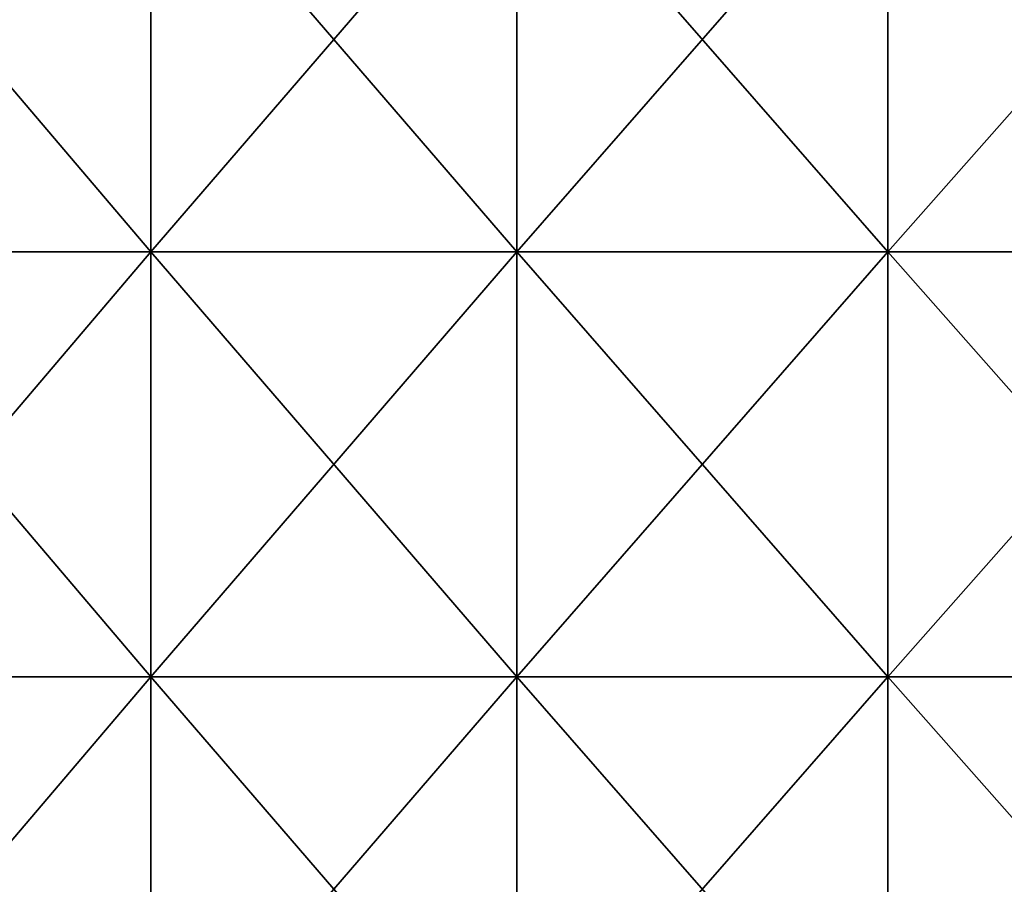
# Model space of a CAD drawing. Header units: inches. Extents: x -4.75 to 4.5, y 0 to 1.88.
# Tile 61 of 256: x -1.85 to -1.67, y 0.16 to 0.33. Entities that reach past the tile are written whole.
import ezdxf

# ---------------------------------------------------------------- set-up
doc = ezdxf.new("R2010")
doc.units = ezdxf.units.IN
doc.header["$LTSCALE"] = 101.851852
doc.header["$MEASUREMENT"] = 0
doc.layers.add('12', color=7, linetype='CONTINUOUS')

msp = doc.modelspace()

# ---------------------------------------------------------------- linework, layer by layer
at = {"layer": '12', "color": 13, "linetype": 'Continuous', "true_color": 0xd67263}
for points in [[(-1.82773, 0.36222, 3.05791), (-1.89587, 0.36222, 3.01614), (-1.82773, 0.28214, 3.05791), (-1.82773, 0.36222, 3.05791)], [(-1.82773, 0.28214, 3.05791), (-1.89587, 0.36222, 3.01614), (-1.89587, 0.28214, 3.01614), (-1.82773, 0.28214, 3.05791)], [(-1.89587, 0.36222, -3.01614), (-1.82773, 0.36222, -3.05791), (-1.89587, 0.28214, -3.01614), (-1.89587, 0.36222, -3.01614)], [(-1.89587, 0.28214, -3.01614), (-1.82773, 0.36222, -3.05791), (-1.82773, 0.28214, -3.05791), (-1.89587, 0.28214, -3.01614)], [(-1.75867, 0.36222, 3.09815), (-1.82773, 0.36222, 3.05791), (-1.75867, 0.28214, 3.09815), (-1.75867, 0.36222, 3.09815)], [(-1.75867, 0.28214, 3.09815), (-1.82773, 0.36222, 3.05791), (-1.82773, 0.28214, 3.05791), (-1.75867, 0.28214, 3.09815)], [(-1.82773, 0.36222, -3.05791), (-1.75867, 0.36222, -3.09815), (-1.82773, 0.28214, -3.05791), (-1.82773, 0.36222, -3.05791)], [(-1.82773, 0.28214, -3.05791), (-1.75867, 0.36222, -3.09815), (-1.75867, 0.28214, -3.09815), (-1.82773, 0.28214, -3.05791)], [(-1.68872, 0.36222, 3.13682), (-1.75867, 0.36222, 3.09815), (-1.68872, 0.28214, 3.13682), (-1.68872, 0.36222, 3.13682)], [(-1.68872, 0.28214, 3.13682), (-1.75867, 0.36222, 3.09815), (-1.75867, 0.28214, 3.09815), (-1.68872, 0.28214, 3.13682)], [(-1.75867, 0.36222, -3.09815), (-1.68872, 0.36222, -3.13682), (-1.75867, 0.28214, -3.09815), (-1.75867, 0.36222, -3.09815)], [(-1.75867, 0.28214, -3.09815), (-1.68872, 0.36222, -3.13682), (-1.68872, 0.28214, -3.13682), (-1.75867, 0.28214, -3.09815)], [(-1.61792, 0.36222, 3.17392), (-1.68872, 0.36222, 3.13682), (-1.61792, 0.28214, 3.17392), (-1.61792, 0.36222, 3.17392)], [(-1.61792, 0.28214, 3.17392), (-1.68872, 0.36222, 3.13682), (-1.68872, 0.28214, 3.13682), (-1.61792, 0.28214, 3.17392)], [(-1.68872, 0.36222, -3.13682), (-1.61792, 0.36222, -3.17392), (-1.68872, 0.28214, -3.13682), (-1.68872, 0.36222, -3.13682)], [(-1.68872, 0.28214, -3.13682), (-1.61792, 0.36222, -3.17392), (-1.61792, 0.28214, -3.17392), (-1.68872, 0.28214, -3.13682)], [(-1.82773, 0.28214, 3.05791), (-1.89587, 0.28214, 3.01614), (-1.82773, 0.20206, 3.05791), (-1.82773, 0.28214, 3.05791)], [(-1.82773, 0.20206, 3.05791), (-1.89587, 0.28214, 3.01614), (-1.89587, 0.20206, 3.01614), (-1.82773, 0.20206, 3.05791)], [(-1.89587, 0.28214, -3.01614), (-1.82773, 0.28214, -3.05791), (-1.89587, 0.20206, -3.01614), (-1.89587, 0.28214, -3.01614)], [(-1.89587, 0.20206, -3.01614), (-1.82773, 0.28214, -3.05791), (-1.82773, 0.20206, -3.05791), (-1.89587, 0.20206, -3.01614)], [(-1.75867, 0.28214, 3.09815), (-1.82773, 0.28214, 3.05791), (-1.75867, 0.20206, 3.09815), (-1.75867, 0.28214, 3.09815)], [(-1.75867, 0.20206, 3.09815), (-1.82773, 0.28214, 3.05791), (-1.82773, 0.20206, 3.05791), (-1.75867, 0.20206, 3.09815)], [(-1.82773, 0.28214, -3.05791), (-1.75867, 0.28214, -3.09815), (-1.82773, 0.20206, -3.05791), (-1.82773, 0.28214, -3.05791)], [(-1.82773, 0.20206, -3.05791), (-1.75867, 0.28214, -3.09815), (-1.75867, 0.20206, -3.09815), (-1.82773, 0.20206, -3.05791)], [(-1.68872, 0.28214, 3.13682), (-1.75867, 0.28214, 3.09815), (-1.68872, 0.20206, 3.13682), (-1.68872, 0.28214, 3.13682)], [(-1.68872, 0.20206, 3.13682), (-1.75867, 0.28214, 3.09815), (-1.75867, 0.20206, 3.09815), (-1.68872, 0.20206, 3.13682)], [(-1.75867, 0.28214, -3.09815), (-1.68872, 0.28214, -3.13682), (-1.75867, 0.20206, -3.09815), (-1.75867, 0.28214, -3.09815)], [(-1.75867, 0.20206, -3.09815), (-1.68872, 0.28214, -3.13682), (-1.68872, 0.20206, -3.13682), (-1.75867, 0.20206, -3.09815)], [(-1.61792, 0.28214, 3.17392), (-1.68872, 0.28214, 3.13682), (-1.61792, 0.20206, 3.17392), (-1.61792, 0.28214, 3.17392)], [(-1.61792, 0.20206, 3.17392), (-1.68872, 0.28214, 3.13682), (-1.68872, 0.20206, 3.13682), (-1.61792, 0.20206, 3.17392)], [(-1.68872, 0.28214, -3.13682), (-1.61792, 0.28214, -3.17392), (-1.68872, 0.20206, -3.13682), (-1.68872, 0.28214, -3.13682)], [(-1.68872, 0.20206, -3.13682), (-1.61792, 0.28214, -3.17392), (-1.61792, 0.20206, -3.17392), (-1.68872, 0.20206, -3.13682)], [(-1.82773, 0.20206, 3.05791), (-1.89587, 0.20206, 3.01614), (-1.82773, 0.12198, 3.05791), (-1.82773, 0.20206, 3.05791)], [(-1.82773, 0.12198, 3.05791), (-1.89587, 0.20206, 3.01614), (-1.89587, 0.12198, 3.01614), (-1.82773, 0.12198, 3.05791)], [(-1.89587, 0.20206, -3.01614), (-1.82773, 0.20206, -3.05791), (-1.89587, 0.12198, -3.01614), (-1.89587, 0.20206, -3.01614)], [(-1.89587, 0.12198, -3.01614), (-1.82773, 0.20206, -3.05791), (-1.82773, 0.12198, -3.05791), (-1.89587, 0.12198, -3.01614)], [(-1.75867, 0.20206, 3.09815), (-1.82773, 0.20206, 3.05791), (-1.75867, 0.12198, 3.09815), (-1.75867, 0.20206, 3.09815)], [(-1.75867, 0.12198, 3.09815), (-1.82773, 0.20206, 3.05791), (-1.82773, 0.12198, 3.05791), (-1.75867, 0.12198, 3.09815)], [(-1.82773, 0.20206, -3.05791), (-1.75867, 0.20206, -3.09815), (-1.82773, 0.12198, -3.05791), (-1.82773, 0.20206, -3.05791)], [(-1.82773, 0.12198, -3.05791), (-1.75867, 0.20206, -3.09815), (-1.75867, 0.12198, -3.09815), (-1.82773, 0.12198, -3.05791)], [(-1.68872, 0.20206, 3.13682), (-1.75867, 0.20206, 3.09815), (-1.68872, 0.12198, 3.13682), (-1.68872, 0.20206, 3.13682)], [(-1.68872, 0.12198, 3.13682), (-1.75867, 0.20206, 3.09815), (-1.75867, 0.12198, 3.09815), (-1.68872, 0.12198, 3.13682)], [(-1.75867, 0.20206, -3.09815), (-1.68872, 0.20206, -3.13682), (-1.75867, 0.12198, -3.09815), (-1.75867, 0.20206, -3.09815)], [(-1.75867, 0.12198, -3.09815), (-1.68872, 0.20206, -3.13682), (-1.68872, 0.12198, -3.13682), (-1.75867, 0.12198, -3.09815)], [(-1.61792, 0.20206, 3.17392), (-1.68872, 0.20206, 3.13682), (-1.61792, 0.12198, 3.17392), (-1.61792, 0.20206, 3.17392)], [(-1.61792, 0.12198, 3.17392), (-1.68872, 0.20206, 3.13682), (-1.68872, 0.12198, 3.13682), (-1.61792, 0.12198, 3.17392)], [(-1.68872, 0.20206, -3.13682), (-1.61792, 0.20206, -3.17392), (-1.68872, 0.12198, -3.13682), (-1.68872, 0.20206, -3.13682)], [(-1.68872, 0.12198, -3.13682), (-1.61792, 0.20206, -3.17392), (-1.61792, 0.12198, -3.17392), (-1.68872, 0.12198, -3.13682)]]:
    msp.add_3dface(points, dxfattribs=at)

doc.saveas('drawing.dxf')
